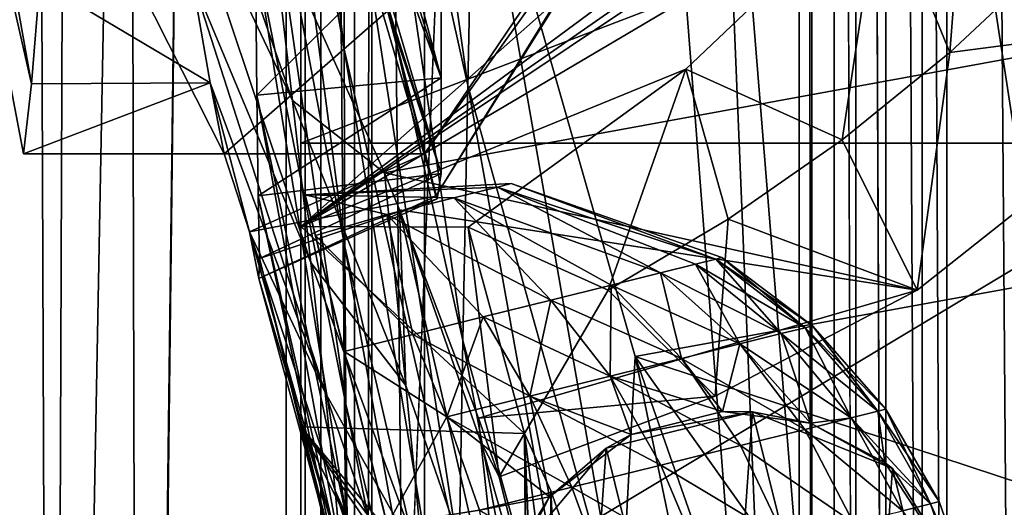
# Model space of a CAD drawing. Header units: metres. Extents: x 0 to 808, y -804 to 0.
# Tile 11 of 126: x 37 to 87, y -630 to -606. Entities that reach past the tile are written whole.
import ezdxf

# ---------------------------------------------------------------- set-up
doc = ezdxf.new("R2010")
doc.units = ezdxf.units.M

msp = doc.modelspace()

# ---------------------------------------------------------------- linework, layer by layer
at = {"layer": 'top'}
for points in [[(39.089615, -741.850464, 2063.060059), (36.507027, -58.667622, 2063.060059), (35.021755, -744.522583, 2063.060059)], [(35.021755, -744.522583, 163.059998), (36.507027, -58.667622, 163.059998), (41.507076, -60.007328, 163.059998)], [(41.507076, -60.007328, 2063.060059), (36.507027, -58.667622, 2063.060059), (39.089615, -741.850464, 2063.060059)], [(39.089615, -741.850464, 163.059998), (35.021755, -744.522583, 163.059998), (41.507076, -60.007328, 163.059998)], [(43.506992, -741.007813, 2063.060059), (41.507076, -60.007328, 2063.060059), (39.089615, -741.850464, 2063.060059)], [(39.089615, -741.850464, 163.059998), (41.507076, -60.007328, 163.059998), (51.506351, -78.007446, 163.059998)], [(43.506992, -741.007813, 2063.060059), (51.506954, -88.189926, 2063.060059), (41.507076, -60.007328, 2063.060059)], [(43.506992, -741.007813, 163.059998), (39.089615, -741.850464, 163.059998), (51.506351, -78.007446, 163.059998)], [(43.506992, -741.007813, 163.059998), (51.506351, -78.007446, 163.059998), (51.506351, -731.007813, 163.059998)], [(51.506351, -78.007446, 163.059998), (51.506351, -407.620453, 188.338043), (51.506351, -731.007813, 163.059998)], [(51.507023, -731.007813, 2063.060059), (51.506954, -88.189926, 2063.060059), (43.506992, -741.007813, 2063.060059)], [(51.507023, -731.007813, 2063.060059), (51.506989, -417.552856, 2040.109741), (51.506954, -88.189926, 2063.060059)], [(51.506351, -407.620453, 188.338043), (51.505966, -432.483521, 189.286392), (51.506351, -731.007813, 163.059998)], [(51.507023, -731.007813, 2063.060059), (51.506996, -467.455811, 2038.852661), (51.506989, -417.552856, 2040.109741)], [(51.506351, -731.007813, 163.059998), (51.505966, -432.483521, 189.286392), (51.505573, -457.135284, 192.135345)], [(51.505573, -457.135284, 192.135345), (51.506245, -481.37674, 196.842163), (51.506351, -731.007813, 163.059998)], [(51.507, -517.232178, 2035.084595), (51.506996, -467.455811, 2038.852661), (51.507023, -731.007813, 2063.060059)], [(51.506245, -481.37674, 196.842163), (51.507881, -505.03302, 203.288223), (51.506351, -731.007813, 163.059998)], [(51.506351, -731.007813, 163.059998), (51.507881, -505.03302, 203.288223), (51.50909, -527.974548, 211.370941)], [(51.507008, -566.755676, 2028.815063), (51.507, -517.232178, 2035.084595), (51.507023, -731.007813, 2063.060059)], [(51.50909, -527.974548, 211.370941), (51.508621, -550.051208, 221.058624), (51.506351, -731.007813, 163.059998)], [(51.508621, -550.051208, 221.058624), (51.506351, -639.36731, 229.276062), (51.506351, -731.007813, 163.059998)], [(51.508621, -550.051208, 221.058624), (51.507103, -571.11792, 232.319382), (51.506351, -639.36731, 229.276062)], [(53.75539, -565.483337, 664.009766), (53.702785, -581.32135, 752.469971), (59.843479, -608.859863, 752.560791)], [(60.149311, -594.148987, 664.009888), (53.75539, -565.483337, 664.009766), (59.843479, -608.859863, 752.560791)], [(184.131973, -573.784424, 664.00946), (53.75539, -565.483337, 664.009766), (153.885727, -606.785461, 664.00946)], [(53.75539, -565.483337, 664.009766), (60.149311, -594.148987, 664.009888), (153.885727, -606.785461, 664.00946)], [(51.507023, -731.007813, 2063.060059), (51.507019, -672.725281, 2038.709106), (51.507008, -566.755676, 2028.815063)], [(51.507019, -672.725281, 2038.709106), (51.507015, -648.723145, 2030.865479), (51.507008, -566.755676, 2028.815063)], [(51.507008, -566.755676, 2028.815063), (51.507015, -648.723145, 2030.865479), (51.507011, -615.900696, 2020.060059)], [(51.507011, -615.900696, 2020.060059), (95.810745, -576.729309, 2019.431641), (51.507008, -566.755676, 2028.815063)], [(53.676815, -595.176453, 841.275085), (49.115574, -568.786865, 841.114014), (53.675465, -607.039185, 930.366089)], [(49.115574, -568.786865, 841.114014), (49.152809, -581.934509, 930.16272), (53.675465, -607.039185, 930.366089)], [(51.507103, -571.11792, 232.319382), (51.506329, -591.06958, 245.079956), (51.506351, -611.736328, 238.044067)], [(51.507103, -571.11792, 232.319382), (51.506351, -611.736328, 238.044067), (51.506351, -639.36731, 229.276062)], [(58.238312, -614.377563, 1508.060425), (58.315266, -614.510864, 1487.942505), (47.418613, -572.803833, 1497.489258)], [(58.315266, -614.510864, 1487.942505), (51.49762, -591.26123, 1454.837402), (47.418613, -572.803833, 1497.489258)], [(47.418613, -572.803833, 1497.489258), (71.403847, -593.069885, 1518.575195), (58.238312, -614.377563, 1508.060425)], [(32.286816, -576.469727, 1686.21521), (38.060001, -608.765259, 1686.469971), (31.619713, -580.561035, 1606.41626)], [(38.466953, -603.651611, 1766.511719), (38.060001, -608.765259, 1686.469971), (32.286816, -576.469727, 1686.21521)], [(51.507011, -615.900696, 2020.060059), (88.864609, -588.290466, 2018.705933), (95.810745, -576.729309, 2019.431641)], [(38.060001, -608.765259, 1686.469971), (37.652977, -612.270203, 1606.41626), (31.619713, -580.561035, 1606.41626)], [(37.652977, -612.270203, 1606.41626), (47.67551, -612.268799, 1606.41626), (31.619713, -580.561035, 1606.41626)], [(47.67551, -612.268799, 1606.41626), (72.18277, -590.818604, 1606.41626), (31.619713, -580.561035, 1606.41626)], [(51.269203, -581.493164, 1190.228516), (51.214294, -585.426514, 1243.098267), (58.506962, -608.465027, 1251.048584)], [(58.506962, -608.465027, 1251.048584), (58.506954, -600.182251, 1132.839722), (51.269203, -581.493164, 1190.228516)], [(53.702785, -581.32135, 752.469971), (53.676815, -595.176453, 841.275085), (59.600616, -621.589233, 841.428284)], [(59.843479, -608.859863, 752.560791), (53.702785, -581.32135, 752.469971), (59.600616, -621.589233, 841.428284)], [(53.675465, -607.039185, 930.366089), (49.152809, -581.934509, 930.16272), (53.699284, -616.902954, 1019.699097)], [(49.152809, -581.934509, 930.16272), (49.195568, -593.077148, 1019.476807), (53.699284, -616.902954, 1019.699097)], [(51.214294, -585.426514, 1243.098267), (51.210846, -588.42749, 1295.976563), (58.506962, -608.465027, 1251.048584)], [(51.082157, -609.603027, 1859.355103), (43.652901, -588.275696, 1929.172119), (50.045326, -600.650513, 1933.35791)], [(44.969173, -596.721558, 1848.685791), (43.652901, -588.275696, 1929.172119), (51.082157, -609.603027, 1859.355103)], [(58.506962, -608.465027, 1251.048584), (51.210846, -588.42749, 1295.976563), (58.507137, -613.242615, 1369.450806)], [(51.210846, -588.42749, 1295.976563), (51.254333, -590.492432, 1348.869751), (58.507137, -613.242615, 1369.450806)], [(86.519302, -591.517822, 2018.550537), (88.864609, -588.290466, 2018.705933), (51.507011, -615.900696, 2020.060059)], [(58.507137, -613.242615, 1369.450806), (51.254333, -590.492432, 1348.869751), (51.357933, -591.508606, 1401.799072)], [(57.675545, -612.268799, 1606.41626), (72.18277, -590.818604, 1606.41626), (47.67551, -612.268799, 1606.41626)], [(51.506329, -591.06958, 245.079956), (105.359634, -591.069519, 245.07991), (51.506351, -611.736328, 238.044067)], [(105.359634, -591.069519, 245.07991), (97.562111, -611.736328, 238.044067), (51.506351, -611.736328, 238.044067)], [(71.996819, -592.222961, 1562.543091), (72.18277, -590.818604, 1606.41626), (57.675545, -612.268799, 1606.41626)], [(58.507137, -613.242615, 1369.450806), (51.357933, -591.508606, 1401.799072), (51.49762, -591.26123, 1454.837402)], [(58.315266, -614.510864, 1487.942505), (58.507137, -613.242615, 1369.450806), (51.49762, -591.26123, 1454.837402)], [(84.974304, -593.5047, 2018.467041), (86.519302, -591.517822, 2018.550537), (51.507011, -615.900696, 2020.060059)], [(58.238312, -614.377563, 1508.060425), (71.996819, -592.222961, 1562.543091), (57.675545, -612.268799, 1606.41626)], [(71.75071, -592.717163, 1540.567505), (71.996819, -592.222961, 1562.543091), (58.238312, -614.377563, 1508.060425)], [(71.403847, -593.069885, 1518.575195), (71.75071, -592.717163, 1540.567505), (58.238312, -614.377563, 1508.060425)], [(53.699284, -616.902954, 1019.699097), (49.195568, -593.077148, 1019.476807), (53.748814, -624.761719, 1109.231445)], [(49.195568, -593.077148, 1019.476807), (49.244934, -602.216309, 1109.040771), (53.748814, -624.761719, 1109.231445)], [(51.507011, -615.900696, 2020.060059), (80.463501, -598.771851, 2018.296143), (84.974304, -593.5047, 2018.467041)], [(84.974304, -593.5047, 2018.467041), (80.463501, -598.771851, 2018.296143), (83.923637, -607.205139, 1987.820679)], [(88.955063, -602.468933, 1989.020142), (84.974304, -593.5047, 2018.467041), (83.923637, -607.205139, 1987.820679)], [(60.149311, -594.148987, 664.009888), (59.843479, -608.859863, 752.560791), (67.466988, -636.025085, 752.645386)], [(68.205917, -622.39209, 664.009766), (60.149311, -594.148987, 664.009888), (67.466988, -636.025085, 752.645386)], [(153.885727, -606.785461, 664.00946), (60.149311, -594.148987, 664.009888), (68.205917, -622.39209, 664.009766)], [(53.676815, -595.176453, 841.275085), (53.675465, -607.039185, 930.366089), (59.414879, -632.329895, 930.556213)], [(59.600616, -621.589233, 841.428284), (53.676815, -595.176453, 841.275085), (59.414879, -632.329895, 930.556213)], [(46.078556, -603.537537, 1768.042114), (44.969173, -596.721558, 1848.685791), (52.00248, -617.698364, 1779.480957)], [(44.969173, -596.721558, 1848.685791), (51.082157, -609.603027, 1859.355103), (52.00248, -617.698364, 1779.480957)], [(70.728279, -608.036255, 2018.210938), (80.463501, -598.771851, 2018.296143), (51.507011, -615.900696, 2020.060059)], [(80.463501, -598.771851, 2018.296143), (70.728279, -608.036255, 2018.210938), (78.546028, -611.568909, 1986.717407)], [(83.923637, -607.205139, 1987.820679), (80.463501, -598.771851, 2018.296143), (78.546028, -611.568909, 1986.717407)], [(49.301994, -609.337769, 1198.765259), (49.244934, -602.216309, 1109.040771), (58.506954, -600.182251, 1132.839722)], [(58.506962, -608.465027, 1251.048584), (49.301994, -609.337769, 1198.765259), (58.506954, -600.182251, 1132.839722)], [(55.676193, -613.211792, 1938.234985), (51.082157, -609.603027, 1859.355103), (50.045326, -600.650513, 1933.35791)], [(50.045326, -600.650513, 1933.35791), (99.897118, -605.121765, 1962.589233), (55.676193, -613.211792, 1938.234985)], [(53.748814, -624.761719, 1109.231445), (49.244934, -602.216309, 1109.040771), (53.824009, -630.610657, 1198.916992)], [(49.244934, -602.216309, 1109.040771), (49.301994, -609.337769, 1198.765259), (53.824009, -630.610657, 1198.916992)], [(83.923637, -607.205139, 1987.820679), (99.897118, -605.121765, 1962.589233), (88.955063, -602.468933, 1989.020142)], [(46.980724, -608.720764, 1687.274292), (38.060001, -608.765259, 1686.469971), (38.466953, -603.651611, 1766.511719)], [(46.078556, -603.537537, 1768.042114), (46.980724, -608.720764, 1687.274292), (38.466953, -603.651611, 1766.511719)], [(46.980724, -608.720764, 1687.274292), (46.078556, -603.537537, 1768.042114), (52.716679, -624.18988, 1699.459839)], [(46.078556, -603.537537, 1768.042114), (52.00248, -617.698364, 1779.480957), (52.716679, -624.18988, 1699.459839)], [(99.897118, -605.121765, 1962.589233), (82.285141, -619.070496, 1955.540771), (55.676193, -613.211792, 1938.234985)], [(82.285141, -619.070496, 1955.540771), (99.897118, -605.121765, 1962.589233), (83.923637, -607.205139, 1987.820679)], [(68.205917, -622.39209, 664.009766), (125.118622, -641.142212, 664.00946), (153.885727, -606.785461, 664.00946)], [(59.414879, -632.329895, 930.556213), (53.675465, -607.039185, 930.366089), (59.287243, -641.075378, 1019.901001)], [(53.675465, -607.039185, 930.366089), (53.699284, -616.902954, 1019.699097), (59.287243, -641.075378, 1019.901001)], [(78.546028, -611.568909, 1986.717407), (82.285141, -619.070496, 1955.540771), (83.923637, -607.205139, 1987.820679)], [(59.853695, -615.929932, 2018.435425), (70.728279, -608.036255, 2018.210938), (51.507011, -615.900696, 2020.060059)], [(70.728279, -608.036255, 2018.210938), (59.853695, -615.929932, 2018.435425), (66.856857, -619.070618, 1984.899292)], [(70.728279, -608.036255, 2018.210938), (66.856857, -619.070618, 1984.899292), (72.847687, -615.532471, 1985.735352)], [(78.546028, -611.568909, 1986.717407), (70.728279, -608.036255, 2018.210938), (72.847687, -615.532471, 1985.735352)], [(47.67551, -612.268799, 1606.41626), (37.652977, -612.270203, 1606.41626), (46.980724, -608.720764, 1687.274292)], [(37.652977, -612.270203, 1606.41626), (38.060001, -608.765259, 1686.469971), (46.980724, -608.720764, 1687.274292)], [(47.67551, -612.268799, 1606.41626), (46.980724, -608.720764, 1687.274292), (48.933975, -616.163452, 1606.41626)], [(46.980724, -608.720764, 1687.274292), (52.716679, -624.18988, 1699.459839), (48.933975, -616.163452, 1606.41626)], [(49.366478, -614.360779, 1287.018433), (49.301994, -609.337769, 1198.765259), (58.506962, -608.465027, 1251.048584)], [(58.507137, -613.242615, 1369.450806), (49.366478, -614.360779, 1287.018433), (58.506962, -608.465027, 1251.048584)], [(59.843479, -608.859863, 752.560791), (59.600616, -621.589233, 841.428284), (66.829338, -647.675049, 841.571472)], [(67.466988, -636.025085, 752.645386), (59.843479, -608.859863, 752.560791), (66.829338, -647.675049, 841.571472)], [(53.824009, -630.610657, 1198.916992), (49.301994, -609.337769, 1198.765259), (53.925095, -634.445801, 1288.708862)], [(49.301994, -609.337769, 1198.765259), (49.366478, -614.360779, 1287.018433), (53.925095, -634.445801, 1288.708862)], [(56.744938, -623.838989, 1859.49292), (51.082157, -609.603027, 1859.355103), (55.676193, -613.211792, 1938.234985)], [(52.00248, -617.698364, 1779.480957), (51.082157, -609.603027, 1859.355103), (56.744938, -623.838989, 1859.49292)], [(82.917641, -639.717468, 229.182846), (51.506351, -639.36731, 229.276062), (97.562111, -611.736328, 238.044067)], [(51.506351, -639.36731, 229.276062), (51.506351, -611.736328, 238.044067), (97.562111, -611.736328, 238.044067)], [(82.285141, -619.070496, 1955.540771), (78.546028, -611.568909, 1986.717407), (72.847687, -615.532471, 1985.735352)], [(97.562111, -611.736328, 238.044067), (97.562248, -611.73645, 376.655518), (82.917641, -639.717468, 229.182846)], [(97.562248, -611.73645, 376.655518), (89.626076, -625.98822, 393.497437), (82.917641, -639.717468, 229.182846)], [(48.933975, -616.163452, 1606.41626), (57.675545, -612.268799, 1606.41626), (47.67551, -612.268799, 1606.41626)], [(57.675545, -612.268799, 1606.41626), (48.933975, -616.163452, 1606.41626), (58.238312, -614.377563, 1508.060425)], [(56.433472, -615.060059, 1939.141113), (56.744938, -623.838989, 1859.49292), (55.676193, -613.211792, 1938.234985)], [(55.676193, -613.211792, 1938.234985), (82.285141, -619.070496, 1955.540771), (56.433472, -615.060059, 1939.141113)], [(49.442993, -617.501404, 1378.560059), (49.366478, -614.360779, 1287.018433), (58.507137, -613.242615, 1369.450806)], [(58.315266, -614.510864, 1487.942505), (49.442993, -617.501404, 1378.560059), (58.507137, -613.242615, 1369.450806)], [(48.933975, -616.163452, 1606.41626), (49.400444, -618.485596, 1487.965454), (58.238312, -614.377563, 1508.060425)], [(53.925095, -634.445801, 1288.708862), (49.366478, -614.360779, 1287.018433), (54.052643, -636.264404, 1378.560059)], [(49.366478, -614.360779, 1287.018433), (49.442993, -617.501404, 1378.560059), (54.052643, -636.264404, 1378.560059)], [(58.238312, -614.377563, 1508.060425), (49.400444, -618.485596, 1487.965454), (58.315266, -614.510864, 1487.942505)], [(49.400444, -618.485596, 1487.965454), (49.442993, -617.501404, 1378.560059), (58.315266, -614.510864, 1487.942505)], [(60.499672, -626.643127, 1939.136353), (61.767853, -638.36084, 1859.553711), (56.433472, -615.060059, 1939.141113)], [(61.767853, -638.36084, 1859.553711), (56.744938, -623.838989, 1859.49292), (56.433472, -615.060059, 1939.141113)], [(56.433472, -615.060059, 1939.141113), (60.371803, -625.475464, 1946.467651), (60.499672, -626.643127, 1939.136353)], [(82.285141, -619.070496, 1955.540771), (60.371803, -625.475464, 1946.467651), (56.433472, -615.060059, 1939.141113)], [(72.847687, -615.532471, 1985.735352), (66.856857, -619.070618, 1984.899292), (72.202049, -624.37262, 1952.489136)], [(72.202049, -624.37262, 1952.489136), (82.285141, -619.070496, 1955.540771), (72.847687, -615.532471, 1985.735352)], [(52.716679, -624.18988, 1699.459839), (53.223736, -629.074829, 1619.324341), (48.933975, -616.163452, 1606.41626)], [(53.223736, -629.074829, 1619.324341), (53.522556, -632.351013, 1539.1073), (48.933975, -616.163452, 1606.41626)], [(48.933975, -616.163452, 1606.41626), (53.522556, -632.351013, 1539.1073), (49.400444, -618.485596, 1487.965454)], [(51.507015, -648.723145, 2030.865479), (51.507011, -625.900696, 2020.060059), (51.507011, -615.900696, 2020.060059)], [(59.853695, -615.929932, 2018.435425), (51.507011, -615.900696, 2020.060059), (62.672283, -626.239624, 2018.27832)], [(51.507011, -615.900696, 2020.060059), (51.507011, -625.900696, 2020.060059), (62.672283, -626.239624, 2018.27832)], [(59.853695, -615.929932, 2018.435425), (62.672283, -626.239624, 2018.27832), (61.410599, -628.405273, 1950.02002)], [(59.853695, -615.929932, 2018.435425), (61.410599, -628.405273, 1950.02002), (66.856857, -619.070618, 1984.899292)], [(113.39991, -632.996216, 530.953369), (82.903275, -639.716919, 411.269318), (124.259315, -616.376892, 518.881958)], [(82.903275, -639.716919, 411.269318), (89.626076, -625.98822, 393.497437), (124.259315, -616.376892, 518.881958)], [(59.287243, -641.075378, 1019.901001), (53.699284, -616.902954, 1019.699097), (59.218632, -647.819946, 1109.420044)], [(53.699284, -616.902954, 1019.699097), (53.748814, -624.761719, 1109.231445), (59.218632, -647.819946, 1109.420044)], [(49.400444, -618.485596, 1487.965454), (53.611919, -634.01709, 1458.841553), (49.442993, -617.501404, 1378.560059)], [(53.611919, -634.01709, 1458.841553), (54.052643, -636.264404, 1378.560059), (49.442993, -617.501404, 1378.560059)], [(52.716679, -624.18988, 1699.459839), (52.00248, -617.698364, 1779.480957), (57.640705, -632.979797, 1779.647461)], [(52.00248, -617.698364, 1779.480957), (56.744938, -623.838989, 1859.49292), (57.640705, -632.979797, 1779.647461)], [(53.522556, -632.351013, 1539.1073), (53.611919, -634.01709, 1458.841553), (49.400444, -618.485596, 1487.965454)], [(82.285141, -619.070496, 1955.540771), (72.202049, -624.37262, 1952.489136), (60.371803, -625.475464, 1946.467651)], [(66.856857, -619.070618, 1984.899292), (61.410599, -628.405273, 1950.02002), (72.202049, -624.37262, 1952.489136)], [(59.600616, -621.589233, 841.428284), (59.414879, -632.329895, 930.556213), (66.291306, -657.335266, 930.73468)], [(66.829338, -647.675049, 841.571472), (59.600616, -621.589233, 841.428284), (66.291306, -657.335266, 930.73468)], [(68.205917, -622.39209, 664.009766), (67.466988, -636.025085, 752.645386), (76.55127, -662.737671, 752.723267)], [(77.909164, -650.11853, 664.00946), (68.205917, -622.39209, 664.009766), (76.55127, -662.737671, 752.723267)], [(77.909164, -650.11853, 664.00946), (87.910515, -650.11853, 664.009521), (68.205917, -622.39209, 664.009766)], [(87.910515, -650.11853, 664.009521), (125.118622, -641.142212, 664.00946), (68.205917, -622.39209, 664.009766)], [(57.640705, -632.979797, 1779.647461), (56.744938, -623.838989, 1859.49292), (61.767853, -638.36084, 1859.553711)], [(57.640705, -632.979797, 1779.647461), (58.327583, -640.515686, 1699.634155), (52.716679, -624.18988, 1699.459839)], [(58.327583, -640.515686, 1699.634155), (53.223736, -629.074829, 1619.324341), (52.716679, -624.18988, 1699.459839)], [(72.202049, -624.37262, 1952.489136), (61.410599, -628.405273, 1950.02002), (60.371803, -625.475464, 1946.467651)], [(59.218632, -647.819946, 1109.420044), (53.748814, -624.761719, 1109.231445), (59.208954, -652.559082, 1199.067383)], [(53.748814, -624.761719, 1109.231445), (53.824009, -630.610657, 1198.916992), (59.208954, -652.559082, 1199.067383)], [(60.371803, -625.475464, 1946.467651), (61.410599, -628.405273, 1950.02002), (60.499672, -626.643127, 1939.136353)], [(51.507015, -648.723145, 2030.865479), (62.60891, -648.153992, 2028.713745), (51.507011, -625.900696, 2020.060059)], [(62.60891, -648.153992, 2028.713745), (62.729561, -642.155762, 2026.157104), (51.507011, -625.900696, 2020.060059)], [(51.507011, -625.900696, 2020.060059), (62.729561, -642.155762, 2026.157104), (62.756084, -640.736389, 2025.517944)], [(62.756084, -640.736389, 2025.517944), (62.780899, -639.365845, 2024.888306), (51.507011, -625.900696, 2020.060059)], [(62.780899, -639.365845, 2024.888306), (62.672283, -626.239624, 2018.27832), (51.507011, -625.900696, 2020.060059)], [(82.917641, -639.717468, 229.182846), (89.626076, -625.98822, 393.497437), (82.903275, -639.716919, 411.269318)], [(62.672283, -626.239624, 2018.27832), (64.601074, -641.22522, 1934.562012), (61.410599, -628.405273, 1950.02002)], [(63.994179, -629.10437, 2003.039307), (62.672283, -626.239624, 2018.27832), (63.86375, -654.656616, 2002.91748)], [(63.86375, -654.656616, 2002.91748), (62.672283, -626.239624, 2018.27832), (62.827602, -636.651917, 2023.604858)], [(62.672283, -626.239624, 2018.27832), (63.994179, -629.10437, 2003.039307), (64.601074, -641.22522, 1934.562012)], [(62.780899, -639.365845, 2024.888306), (62.827602, -636.651917, 2023.604858), (62.672283, -626.239624, 2018.27832)], [(61.410599, -628.405273, 1950.02002), (64.601074, -641.22522, 1934.562012), (60.499672, -626.643127, 1939.136353)], [(64.601074, -641.22522, 1934.562012), (61.767853, -638.36084, 1859.553711), (60.499672, -626.643127, 1939.136353)], [(58.327583, -640.515686, 1699.634155), (58.804256, -646.443481, 1619.485962), (53.223736, -629.074829, 1619.324341)], [(58.804256, -646.443481, 1619.485962), (53.522556, -632.351013, 1539.1073), (53.223736, -629.074829, 1619.324341)], [(66.61203, -636.550842, 1961.800781), (63.994179, -629.10437, 2003.039307), (63.86375, -654.656616, 2002.91748)], [(63.994179, -629.10437, 2003.039307), (66.61203, -636.550842, 1961.800781), (64.601074, -641.22522, 1934.562012)]]:
    msp.add_3dface(points, dxfattribs=at)
at = {"layer": 'top0123432'}
for points in [[(61.324409, -613.924194, 1059.333862), (51.724575, -614.317566, 1063.060059), (62.014202, -613.75293, 1063.060059)], [(61.324409, -613.924194, 1066.786133), (62.014202, -613.75293, 1063.060059), (51.724575, -614.317566, 1063.060059)], [(59.136677, -614.467163, 1055.902222), (51.724575, -614.317566, 1063.060059), (61.324409, -613.924194, 1059.333862)], [(59.136677, -614.467163, 1070.217773), (61.324409, -613.924194, 1066.786133), (51.724575, -614.317566, 1063.060059)], [(69.461342, -618.21405, 1052.419312), (59.136677, -614.467163, 1055.902222), (61.324409, -613.924194, 1059.333862)], [(69.461342, -618.21405, 1073.700684), (61.324409, -613.924194, 1066.786133), (59.136677, -614.467163, 1070.217773)], [(61.324409, -613.924194, 1059.333862), (62.014202, -613.75293, 1063.060059), (72.222618, -617.528687, 1059.521606)], [(72.222618, -617.528687, 1066.598389), (62.014202, -613.75293, 1063.060059), (61.324409, -613.924194, 1066.786133)], [(69.461342, -618.21405, 1052.419312), (61.324409, -613.924194, 1059.333862), (71.212601, -617.779358, 1055.902222)], [(71.212601, -617.779358, 1055.902222), (61.324409, -613.924194, 1059.333862), (72.222618, -617.528687, 1059.521606)], [(71.212601, -617.779358, 1070.217773), (72.222618, -617.528687, 1066.598389), (61.324409, -613.924194, 1066.786133)], [(71.212601, -617.779358, 1070.217773), (61.324409, -613.924194, 1066.786133), (69.461342, -618.21405, 1073.700684)], [(72.222618, -617.528687, 1059.521606), (62.014202, -613.75293, 1063.060059), (72.537689, -617.4505, 1063.060059)], [(62.014202, -613.75293, 1063.060059), (72.222618, -617.528687, 1066.598389), (72.537689, -617.4505, 1063.060059)], [(52.228855, -616.349182, 1073.58374), (55.806057, -615.293884, 1072.471924), (51.724575, -614.317566, 1063.060059)], [(55.806057, -615.293884, 1072.471924), (59.136677, -614.467163, 1070.217773), (51.724575, -614.317566, 1063.060059)], [(51.724575, -614.317566, 1063.060059), (55.806057, -615.293884, 1053.648071), (52.228855, -616.349182, 1052.536255)], [(59.136677, -614.467163, 1055.902222), (55.806057, -615.293884, 1053.648071), (51.724575, -614.317566, 1063.060059)], [(51.724575, -614.317566, 1063.060059), (64.974129, -667.697754, 1063.060059), (52.228855, -616.349182, 1073.58374)], [(51.724575, -614.317566, 1063.060059), (52.228855, -616.349182, 1052.536255), (64.974129, -667.697754, 1063.060059)], [(55.806057, -615.293884, 1053.648071), (59.136677, -614.467163, 1055.902222), (63.992287, -619.571533, 1046.784302)], [(59.136677, -614.467163, 1070.217773), (55.806057, -615.293884, 1072.471924), (63.992287, -619.571533, 1079.335693)], [(63.992287, -619.571533, 1046.784302), (59.136677, -614.467163, 1055.902222), (67.009987, -618.82251, 1049.310059)], [(59.136677, -614.467163, 1055.902222), (69.461342, -618.21405, 1052.419312), (67.009987, -618.82251, 1049.310059)], [(67.009987, -618.82251, 1076.810059), (69.461342, -618.21405, 1073.700684), (59.136677, -614.467163, 1070.217773)], [(67.009987, -618.82251, 1076.810059), (59.136677, -614.467163, 1070.217773), (63.992287, -619.571533, 1079.335693)], [(57.099072, -621.282532, 1082.180786), (55.806057, -615.293884, 1072.471924), (52.228855, -616.349182, 1073.58374)], [(52.228855, -616.349182, 1052.536255), (55.806057, -615.293884, 1053.648071), (57.099072, -621.282532, 1043.939209)], [(57.099072, -621.282532, 1043.939209), (55.806057, -615.293884, 1053.648071), (60.611893, -620.410583, 1044.979858)], [(60.611893, -620.410583, 1044.979858), (55.806057, -615.293884, 1053.648071), (63.992287, -619.571533, 1046.784302)], [(63.992287, -619.571533, 1079.335693), (55.806057, -615.293884, 1072.471924), (60.611893, -620.410583, 1081.140137)], [(55.806057, -615.293884, 1072.471924), (57.099072, -621.282532, 1082.180786), (60.611893, -620.410583, 1081.140137)], [(53.664928, -622.134888, 1082.505493), (57.099072, -621.282532, 1082.180786), (52.228855, -616.349182, 1073.58374)], [(53.664928, -622.134888, 1043.614624), (52.228855, -616.349182, 1052.536255), (57.099072, -621.282532, 1043.939209)], [(64.974129, -667.697754, 1063.060059), (64.469849, -665.666138, 1073.58374), (52.228855, -616.349182, 1073.58374)], [(52.228855, -616.349182, 1073.58374), (64.469849, -665.666138, 1073.58374), (53.664928, -622.134888, 1082.505493)], [(52.228855, -616.349182, 1052.536255), (64.469849, -665.666138, 1052.536255), (64.974129, -667.697754, 1063.060059)], [(64.469849, -665.666138, 1052.536255), (52.228855, -616.349182, 1052.536255), (63.033775, -659.880432, 1043.614624)], [(52.228855, -616.349182, 1052.536255), (53.664928, -622.134888, 1043.614624), (63.033775, -659.880432, 1043.614624)], [(71.212601, -617.779358, 1055.902222), (72.222618, -617.528687, 1059.521606), (75.495224, -621.247009, 1054.587402)], [(76.690765, -620.950256, 1067.248291), (72.222618, -617.528687, 1066.598389), (71.212601, -617.779358, 1070.217773)], [(72.537689, -617.4505, 1063.060059), (72.222618, -617.528687, 1066.598389), (77.063721, -620.857666, 1063.060059)], [(72.222618, -617.528687, 1059.521606), (72.537689, -617.4505, 1063.060059), (76.690765, -620.950256, 1058.871704)], [(72.222618, -617.528687, 1066.598389), (76.690765, -620.950256, 1067.248291), (77.063721, -620.857666, 1063.060059)], [(72.222618, -617.528687, 1059.521606), (76.690765, -620.950256, 1058.871704), (75.495224, -621.247009, 1054.587402)], [(76.690765, -620.950256, 1058.871704), (72.537689, -617.4505, 1063.060059), (77.063721, -620.857666, 1063.060059)], [(73.422279, -621.761536, 1050.464722), (69.461342, -618.21405, 1052.419312), (71.212601, -617.779358, 1055.902222)], [(71.212601, -617.779358, 1070.217773), (69.461342, -618.21405, 1073.700684), (75.495224, -621.247009, 1071.532593)], [(71.212601, -617.779358, 1055.902222), (75.495224, -621.247009, 1054.587402), (73.422279, -621.761536, 1050.464722)], [(75.495224, -621.247009, 1071.532593), (76.690765, -620.950256, 1067.248291), (71.212601, -617.779358, 1070.217773)], [(67.009987, -618.82251, 1049.310059), (69.461342, -618.21405, 1052.419312), (70.52063, -622.48175, 1046.784302)], [(73.422279, -621.761536, 1075.655273), (69.461342, -618.21405, 1073.700684), (67.009987, -618.82251, 1076.810059)], [(70.52063, -622.48175, 1046.784302), (69.461342, -618.21405, 1052.419312), (73.422279, -621.761536, 1050.464722)], [(69.461342, -618.21405, 1073.700684), (73.422279, -621.761536, 1075.655273), (75.495224, -621.247009, 1071.532593)], [(63.992287, -619.571533, 1046.784302), (67.009987, -618.82251, 1049.310059), (66.948608, -623.368347, 1043.794556)], [(67.009987, -618.82251, 1076.810059), (63.992287, -619.571533, 1079.335693), (70.52063, -622.48175, 1079.335693)], [(67.009987, -618.82251, 1049.310059), (70.52063, -622.48175, 1046.784302), (66.948608, -623.368347, 1043.794556)], [(70.52063, -622.48175, 1079.335693), (73.422279, -621.761536, 1075.655273), (67.009987, -618.82251, 1076.810059)], [(62.947266, -624.361511, 1041.658691), (60.611893, -620.410583, 1044.979858), (63.992287, -619.571533, 1046.784302)], [(63.992287, -619.571533, 1079.335693), (60.611893, -620.410583, 1081.140137), (66.948608, -623.368347, 1082.325439)], [(66.948608, -623.368347, 1043.794556), (62.947266, -624.361511, 1041.658691), (63.992287, -619.571533, 1046.784302)], [(63.992287, -619.571533, 1079.335693), (66.948608, -623.368347, 1082.325439), (70.52063, -622.48175, 1079.335693)], [(58.789173, -625.393616, 1040.42688), (57.099072, -621.282532, 1043.939209), (60.611893, -620.410583, 1044.979858)], [(60.611893, -620.410583, 1081.140137), (57.099072, -621.282532, 1082.180786), (62.947266, -624.361511, 1084.461304)], [(60.611893, -620.410583, 1044.979858), (62.947266, -624.361511, 1041.658691), (58.789173, -625.393616, 1040.42688)], [(66.948608, -623.368347, 1082.325439), (60.611893, -620.410583, 1081.140137), (62.947266, -624.361511, 1084.461304)], [(75.495224, -621.247009, 1054.587402), (76.690765, -620.950256, 1058.871704), (78.984581, -625.455994, 1053.648071)], [(80.312668, -625.126343, 1067.712646), (76.690765, -620.950256, 1067.248291), (75.495224, -621.247009, 1071.532593)], [(77.063721, -620.857666, 1063.060059), (76.690765, -620.950256, 1067.248291), (80.726967, -625.02356, 1063.060059)], [(80.312668, -625.126343, 1058.407349), (76.690765, -620.950256, 1058.871704), (77.063721, -620.857666, 1063.060059)], [(76.690765, -620.950256, 1067.248291), (80.312668, -625.126343, 1067.712646), (80.726967, -625.02356, 1063.060059)], [(76.690765, -620.950256, 1058.871704), (80.312668, -625.126343, 1058.407349), (78.984581, -625.455994, 1053.648071)], [(80.726967, -625.02356, 1063.060059), (80.312668, -625.126343, 1058.407349), (77.063721, -620.857666, 1063.060059)], [(58.789173, -625.393616, 1085.693115), (57.099072, -621.282532, 1082.180786), (53.664928, -622.134888, 1082.505493)], [(53.664928, -622.134888, 1043.614624), (57.099072, -621.282532, 1043.939209), (58.789173, -625.393616, 1040.42688)], [(62.947266, -624.361511, 1084.461304), (57.099072, -621.282532, 1082.180786), (58.789173, -625.393616, 1085.693115)], [(75.495224, -621.247009, 1054.587402), (76.952316, -625.713684, 1049.783203), (73.422279, -621.761536, 1050.464722)], [(75.495224, -621.247009, 1071.532593), (73.422279, -621.761536, 1075.655273), (78.984581, -625.455994, 1072.471924)], [(76.952316, -625.713684, 1049.783203), (75.495224, -621.247009, 1054.587402), (78.984581, -625.455994, 1053.648071)], [(78.984581, -625.455994, 1072.471924), (80.312668, -625.126343, 1067.712646), (75.495224, -621.247009, 1071.532593)], [(72.569885, -625.138123, 1045.676636), (70.52063, -622.48175, 1046.784302), (73.422279, -621.761536, 1050.464722)], [(76.681824, -626.027588, 1077.051758), (73.422279, -621.761536, 1075.655273), (70.52063, -622.48175, 1079.335693)], [(76.952316, -625.713684, 1049.783203), (72.569885, -625.138123, 1045.676636), (73.422279, -621.761536, 1050.464722)], [(73.422279, -621.761536, 1075.655273), (76.681824, -626.027588, 1077.051758), (78.984581, -625.455994, 1072.471924)], [(55.814159, -630.793823, 1088.466675), (58.789173, -625.393616, 1085.693115), (53.664928, -622.134888, 1082.505493)], [(55.814159, -630.793823, 1037.65332), (53.664928, -622.134888, 1043.614624), (58.789173, -625.393616, 1040.42688)], [(64.469849, -665.666138, 1073.58374), (63.033775, -659.880432, 1082.505493), (53.664928, -622.134888, 1082.505493)], [(53.664928, -622.134888, 1082.505493), (63.033775, -659.880432, 1082.505493), (55.814159, -630.793823, 1088.466675)], [(63.033775, -659.880432, 1043.614624), (53.664928, -622.134888, 1043.614624), (60.884544, -651.221558, 1037.65332)], [(53.664928, -622.134888, 1043.614624), (55.814159, -630.793823, 1037.65332), (60.884544, -651.221558, 1037.65332)], [(66.948608, -623.368347, 1043.794556), (70.52063, -622.48175, 1046.784302), (72.569885, -625.138123, 1045.676636)], [(70.52063, -622.48175, 1079.335693), (66.948608, -623.368347, 1082.325439), (73.458481, -626.827637, 1081.140137)], [(73.458481, -626.827637, 1081.140137), (76.681824, -626.027588, 1077.051758), (70.52063, -622.48175, 1079.335693)], [(62.947266, -624.361511, 1041.658691), (66.948608, -623.368347, 1043.794556), (67.993584, -626.288025, 1041.927734)], [(69.490448, -627.812561, 1084.461304), (66.948608, -623.368347, 1082.325439), (62.947266, -624.361511, 1084.461304)], [(67.993584, -626.288025, 1041.927734), (66.948608, -623.368347, 1043.794556), (72.569885, -625.138123, 1045.676636)], [(66.948608, -623.368347, 1082.325439), (69.490448, -627.812561, 1084.461304), (73.458481, -626.827637, 1081.140137)], [(58.789173, -625.393616, 1040.42688), (62.947266, -624.361511, 1041.658691), (63.927032, -629.392456, 1038.765381)], [(65.045502, -628.915833, 1086.833862), (62.947266, -624.361511, 1084.461304), (58.789173, -625.393616, 1085.693115)], [(63.927032, -629.392456, 1038.765381), (62.947266, -624.361511, 1041.658691), (67.993584, -626.288025, 1041.927734)], [(69.490448, -627.812561, 1084.461304), (62.947266, -624.361511, 1084.461304), (65.045502, -628.915833, 1086.833862)], [(60.42643, -630.062317, 1088.202271), (58.789173, -625.393616, 1085.693115), (55.814159, -630.793823, 1088.466675)], [(55.814159, -630.793823, 1037.65332), (58.789173, -625.393616, 1040.42688), (60.42643, -630.062317, 1037.917725)], [(60.42643, -630.062317, 1037.917725), (58.789173, -625.393616, 1040.42688), (63.927032, -629.392456, 1038.765381)], [(65.045502, -628.915833, 1086.833862), (58.789173, -625.393616, 1085.693115), (60.42643, -630.062317, 1088.202271)], [(74.062592, -625.152527, 1033.060059), (66.744637, -626.968872, 1033.060059), (67.993584, -626.288025, 1041.927734)], [(74.062592, -625.152527, 1033.060059), (72.33493, -649.491272, 1033.060059), (66.744637, -626.968872, 1033.060059)], [(74.062592, -625.152527, 1033.060059), (67.993584, -626.288025, 1041.927734), (72.569885, -625.138123, 1045.676636)], [(79.652885, -647.674866, 1033.060059), (72.33493, -649.491272, 1033.060059), (74.062592, -625.152527, 1033.060059)], [(76.952316, -625.713684, 1049.783203), (74.062592, -625.152527, 1033.060059), (72.569885, -625.138123, 1045.676636)], [(81.050598, -627.984375, 1033.060059), (74.062592, -625.152527, 1033.060059), (76.952316, -625.713684, 1049.783203)], [(81.050598, -627.984375, 1033.060059), (79.652885, -647.674866, 1033.060059), (74.062592, -625.152527, 1033.060059)], [(78.984581, -625.455994, 1072.471924), (76.681824, -626.027588, 1077.051758), (81.545746, -630.094238, 1073.013672)], [(80.677231, -627.6828, 1054.106689), (76.952316, -625.713684, 1049.783203), (78.984581, -625.455994, 1053.648071)], [(78.984581, -625.455994, 1053.648071), (80.312668, -625.126343, 1058.407349), (80.677231, -627.6828, 1054.106689)], [(82.950279, -629.745605, 1067.980469), (80.312668, -625.126343, 1067.712646), (78.984581, -625.455994, 1072.471924)], [(81.545746, -630.094238, 1073.013672), (82.950279, -629.745605, 1067.980469), (78.984581, -625.455994, 1072.471924)], [(80.726967, -625.02356, 1063.060059), (80.312668, -625.126343, 1067.712646), (83.38842, -629.636841, 1063.060059)], [(82.950279, -629.745605, 1058.139526), (80.312668, -625.126343, 1058.407349), (80.726967, -625.02356, 1063.060059)], [(80.312668, -625.126343, 1067.712646), (82.950279, -629.745605, 1067.980469), (83.38842, -629.636841, 1063.060059)], [(80.312668, -625.126343, 1058.407349), (82.950279, -629.745605, 1058.139526), (80.677231, -627.6828, 1054.106689)], [(83.38842, -629.636841, 1063.060059), (82.950279, -629.745605, 1058.139526), (80.726967, -625.02356, 1063.060059)], [(80.677231, -627.6828, 1054.106689), (81.050598, -627.984375, 1033.060059), (76.952316, -625.713684, 1049.783203)], [(66.744637, -626.968872, 1033.060059), (63.927032, -629.392456, 1038.765381), (67.993584, -626.288025, 1041.927734)], [(79.110443, -630.69873, 1077.857056), (76.681824, -626.027588, 1077.051758), (73.458481, -626.827637, 1081.140137)], [(76.681824, -626.027588, 1077.051758), (79.110443, -630.69873, 1077.857056), (81.545746, -630.094238, 1073.013672)], [(66.744637, -626.968872, 1033.060059), (61.891933, -632.739807, 1033.060059), (63.927032, -629.392456, 1038.765381)], [(66.744637, -626.968872, 1033.060059), (65.346924, -646.659363, 1033.060059), (61.891933, -632.739807, 1033.060059)], [(72.33493, -649.491272, 1033.060059), (65.346924, -646.659363, 1033.060059), (66.744637, -626.968872, 1033.060059)], [(73.458481, -626.827637, 1081.140137), (69.490448, -627.812561, 1084.461304), (75.701576, -631.5448, 1082.180786)], [(75.701576, -631.5448, 1082.180786), (79.110443, -630.69873, 1077.857056), (73.458481, -626.827637, 1081.140137)], [(71.50515, -632.586426, 1085.693115), (69.490448, -627.812561, 1084.461304), (65.045502, -628.915833, 1086.833862)], [(75.701576, -631.5448, 1082.180786), (69.490448, -627.812561, 1084.461304), (71.50515, -632.586426, 1085.693115)], [(80.677231, -627.6828, 1054.106689), (82.950279, -629.745605, 1058.139526), (85.039467, -634.382874, 1063.060059)], [(81.050598, -627.984375, 1033.060059), (80.677231, -627.6828, 1054.106689), (85.039467, -634.382874, 1063.060059)], [(84.505592, -641.903992, 1033.060059), (79.652885, -647.674866, 1033.060059), (81.050598, -627.984375, 1033.060059)], [(85.039467, -634.382874, 1033.060059), (81.050598, -627.984375, 1033.060059), (85.039467, -634.382874, 1063.060059)], [(85.039467, -634.382874, 1033.060059), (84.505592, -641.903992, 1033.060059), (81.050598, -627.984375, 1033.060059)], [(66.804359, -633.753235, 1088.202271), (65.045502, -628.915833, 1086.833862), (60.42643, -630.062317, 1088.202271)], [(71.50515, -632.586426, 1085.693115), (65.045502, -628.915833, 1086.833862), (66.804359, -633.753235, 1088.202271)], [(63.927032, -629.392456, 1038.765381), (61.368416, -634.341614, 1036.551514), (60.42643, -630.062317, 1037.917725)], [(61.891933, -632.739807, 1033.060059), (61.368416, -634.341614, 1036.551514), (63.927032, -629.392456, 1038.765381)], [(84.593887, -634.493469, 1068.063965), (82.950279, -629.745605, 1067.980469), (81.545746, -630.094238, 1073.013672)], [(83.38842, -629.636841, 1063.060059), (82.950279, -629.745605, 1067.980469), (85.039467, -634.382874, 1063.060059)], [(82.950279, -629.745605, 1058.139526), (83.38842, -629.636841, 1063.060059), (85.039467, -634.382874, 1063.060059)], [(82.950279, -629.745605, 1067.980469), (84.593887, -634.493469, 1068.063965), (85.039467, -634.382874, 1063.060059)]]:
    msp.add_3dface(points, dxfattribs=at)
at = {"layer": 'top0123458'}
for points in [[(12.961353, -20.921553, 160.059708), (50.772301, -61.568661, 160.059708), (12.961353, -783.110718, 160.059708)], [(15.961353, -20.921553, 163.059708), (15.961353, -783.110718, 163.059708), (52.504349, -59.607704, 163.059708)], [(15.961353, -783.110718, 163.059708), (52.50436, -744.425171, 163.059708), (52.504349, -59.607704, 163.059708)], [(52.504349, -59.607704, 163.059708), (52.50436, -744.425171, 163.059708), (78.139015, -117.652733, 118.659142)], [(50.772301, -61.568661, 160.059708), (50.772301, -742.464233, 160.059708), (12.961353, -783.110718, 160.059708)], [(50.772301, -742.464233, 160.059708), (50.772301, -61.568661, 160.059708), (76.38961, -684.458496, 115.689217)], [(50.772301, -61.568661, 160.059708), (76.38961, -119.574379, 115.689217), (76.38961, -684.458496, 115.689217)], [(82.533562, -93.475494, 115.581978), (87.38414, -87.383156, 115.497307), (87.38414, -716.649719, 115.497307)], [(83.769608, -93.826202, 118.56086), (88.227257, -715.804138, 118.483047), (88.227264, -88.228714, 118.483047)], [(79.225815, -100.531952, 115.639709), (82.533562, -93.475494, 115.581978), (82.533554, -710.557373, 115.581978)], [(80.728645, -100.309341, 118.613937), (83.7696, -710.206665, 118.56086), (83.769608, -93.826202, 118.56086)], [(82.533554, -710.557373, 115.581978), (82.533562, -93.475494, 115.581978), (87.38414, -716.649719, 115.497307)], [(83.7696, -710.206665, 118.56086), (88.227257, -715.804138, 118.483047), (83.769608, -93.826202, 118.56086)], [(78.139015, -117.652733, 118.659142), (80.728645, -703.723511, 118.613937), (80.728645, -100.309341, 118.613937)], [(80.728645, -703.723511, 118.613937), (83.7696, -710.206665, 118.56086), (80.728645, -100.309341, 118.613937)], [(77.016495, -109.931259, 115.678276), (79.225815, -100.531952, 115.639709), (79.225815, -703.500916, 115.639709)], [(79.225815, -703.500916, 115.639709), (79.225815, -100.531952, 115.639709), (82.533554, -710.557373, 115.581978)], [(76.38961, -119.574379, 115.689217), (77.016495, -109.931259, 115.678276), (77.016495, -694.101624, 115.678276)], [(77.016495, -694.101624, 115.678276), (77.016495, -109.931259, 115.678276), (79.225815, -703.500916, 115.639709)], [(52.50436, -744.425171, 163.059708), (78.139023, -686.380127, 118.659142), (78.139015, -117.652733, 118.659142)], [(78.139015, -117.652733, 118.659142), (78.139023, -686.380127, 118.659142), (80.728645, -703.723511, 118.613937)], [(76.38961, -684.458496, 115.689217), (76.38961, -119.574379, 115.689217), (77.016495, -694.101624, 115.678276)]]:
    msp.add_3dface(points, dxfattribs=at)
at = {"layer": 'top0123459'}
for points in [[(13.016086, -791.016357, 2065.280029), (51.714104, -402.016327, 2065.280029), (13.016086, -13.016327, 2065.280029)], [(16.016085, -16.016327, 2063.023926), (54.184959, -402.016327, 2063.023926), (16.016085, -788.016357, 2063.023926)], [(51.714104, -752.318298, 2065.280029), (51.714104, -402.016327, 2065.280029), (13.016086, -791.016357, 2065.280029)], [(54.184959, -402.016327, 2063.023926), (54.184959, -749.847473, 2063.023926), (16.016085, -788.016357, 2063.023926)], [(51.714104, -752.318298, 2065.280029), (54.774872, -749.257568, 2076.154541), (51.714104, -402.016327, 2065.280029)], [(54.774872, -749.257568, 2076.154541), (55.057476, -402.016327, 2077.158691), (51.714104, -402.016327, 2065.280029)], [(54.184959, -749.847473, 2063.023926), (54.184959, -402.016327, 2063.023926), (57.672646, -746.359741, 2075.415527)], [(54.184959, -402.016327, 2063.023926), (57.672646, -402.016327, 2075.415527), (57.672646, -746.359741, 2075.415527)], [(54.774872, -749.257568, 2076.154541), (55.057476, -748.974915, 2077.158691), (55.057476, -402.016327, 2077.158691)], [(194.333847, -402.016327, 2170), (55.057476, -402.016327, 2077.158691), (194.333847, -620.789429, 2170)], [(55.057476, -402.016327, 2077.158691), (155.078293, -701.758606, 2143.832275), (194.333847, -620.789429, 2170)], [(55.057476, -748.974915, 2077.158691), (81.416359, -742.362793, 2094.729492), (55.057476, -402.016327, 2077.158691)], [(81.416359, -742.362793, 2094.729492), (105.854675, -733.223572, 2111.02002), (55.057476, -402.016327, 2077.158691)], [(55.057476, -402.016327, 2077.158691), (105.854675, -733.223572, 2111.02002), (108.399345, -732.077698, 2112.716309)], [(108.399345, -732.077698, 2112.716309), (133.415726, -718.394958, 2129.39209), (55.057476, -402.016327, 2077.158691)], [(133.415726, -718.394958, 2129.39209), (155.078293, -701.758606, 2143.832275), (55.057476, -402.016327, 2077.158691)], [(156.902939, -699.938354, 2141.562012), (57.672646, -402.016327, 2075.415527), (195.279739, -620.789429, 2167.144043)], [(195.279739, -620.789429, 2167.144043), (57.672646, -402.016327, 2075.415527), (195.279739, -402.016327, 2167.144043)], [(156.902939, -699.938354, 2141.562012), (135.748489, -716.185059, 2127.460693), (57.672646, -402.016327, 2075.415527)], [(135.748489, -716.185059, 2127.460693), (111.362381, -729.531311, 2111.204834), (57.672646, -402.016327, 2075.415527)], [(57.672646, -402.016327, 2075.415527), (111.362381, -729.531311, 2111.204834), (111.085014, -729.658325, 2111.02002)], [(111.085014, -729.658325, 2111.02002), (84.936157, -739.612183, 2093.589355), (57.672646, -402.016327, 2075.415527)], [(84.936157, -739.612183, 2093.589355), (57.672646, -746.359741, 2075.415527), (57.672646, -402.016327, 2075.415527)]]:
    msp.add_3dface(points, dxfattribs=at)

doc.saveas('drawing.dxf')
